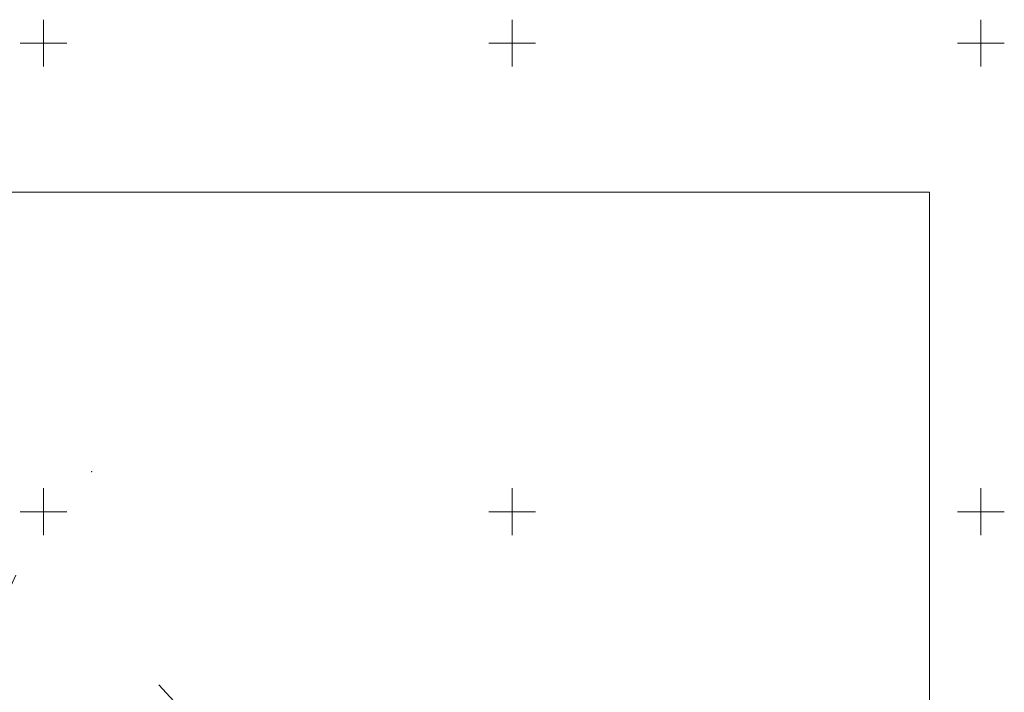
# Model space of a CAD drawing. Header units: metres. Extents: x 6429983 to 6430302, y 5950841 to 5951152.
# Tile 23 of 23: x 6430197 to 6430302, y 5951081 to 5951152. Entities that reach past the tile are written whole.
import ezdxf

# ---------------------------------------------------------------- set-up
doc = ezdxf.new("R2010")
doc.units = ezdxf.units.M
for name, color, linetype, lineweight in [('EGIB-D03-', 7, 'CONTINUOUS', 18), ('EGIB-KL-BP-', 96, 'CONTINUOUS', 18), ('GESUT-SU-PI-01-', 7, 'CONTINUOUS', 18), ('maska', 7, 'CONTINUOUS', 18), ('siatka', 7, 'CONTINUOUS', 18)]:
    doc.layers.add(name, color=color, linetype=linetype, lineweight=lineweight)

msp = doc.modelspace()

# ---------------------------------------------------------------- linework, layer by layer
at = {"layer": 'EGIB-D03-', "linetype": 'Continuous', "lineweight": 18, "flags": 128}
msp.add_lwpolyline([(6430212.32, 5951081.51), (6430225.69, 5951066.99), (6430221.52, 5951069.96), (6430208.48, 5951078.66), (6430178.51, 5951040.17), (6430178.19, 5951055.25), (6430189.65, 5951077.09), (6430197.06, 5951093.22)], dxfattribs=at)
at = {"layer": 'EGIB-KL-BP-', "lineweight": 18, "flags": 128}
msp.add_lwpolyline([(6430212.32, 5951081.51), (6430225.69, 5951066.99), (6430221.52, 5951069.96), (6430208.48, 5951078.66), (6430178.51, 5951040.17), (6430178.19, 5951055.25), (6430189.65, 5951077.09), (6430197.06, 5951093.22)], dxfattribs=at)
at = {"layer": 'GESUT-SU-PI-01-'}
msp.add_point((6430205.15, 5951104.26), dxfattribs=at)
at = {"layer": 'maska', "linetype": 'Continuous', "lineweight": 18, "flags": 128}
for points in [[(6430006.51, 5951134.1), (6430294.51, 5951134.1)], [(6430294.51, 5950845.6), (6430294.51, 5951134.1)]]:
    msp.add_lwpolyline(points, dxfattribs=at)
at = {"layer": 'siatka', "color": 7, "linetype": 'Continuous', "lineweight": 13, "flags": 128}
for points in [[(6430200, 5951147.5), (6430200, 5951152.5)], [(6430250, 5951147.5), (6430250, 5951152.5)], [(6430300, 5951147.5), (6430300, 5951152.5)], [(6430197.5, 5951150), (6430202.5, 5951150)], [(6430247.5, 5951150), (6430252.5, 5951150)], [(6430297.5, 5951150), (6430302.5, 5951150)], [(6430200, 5951097.5), (6430200, 5951102.5)], [(6430250, 5951097.5), (6430250, 5951102.5)], [(6430300, 5951097.5), (6430300, 5951102.5)], [(6430197.5, 5951100), (6430202.5, 5951100)], [(6430247.5, 5951100), (6430252.5, 5951100)], [(6430297.5, 5951100), (6430302.5, 5951100)]]:
    msp.add_lwpolyline(points, dxfattribs=at)

doc.saveas('drawing.dxf')
